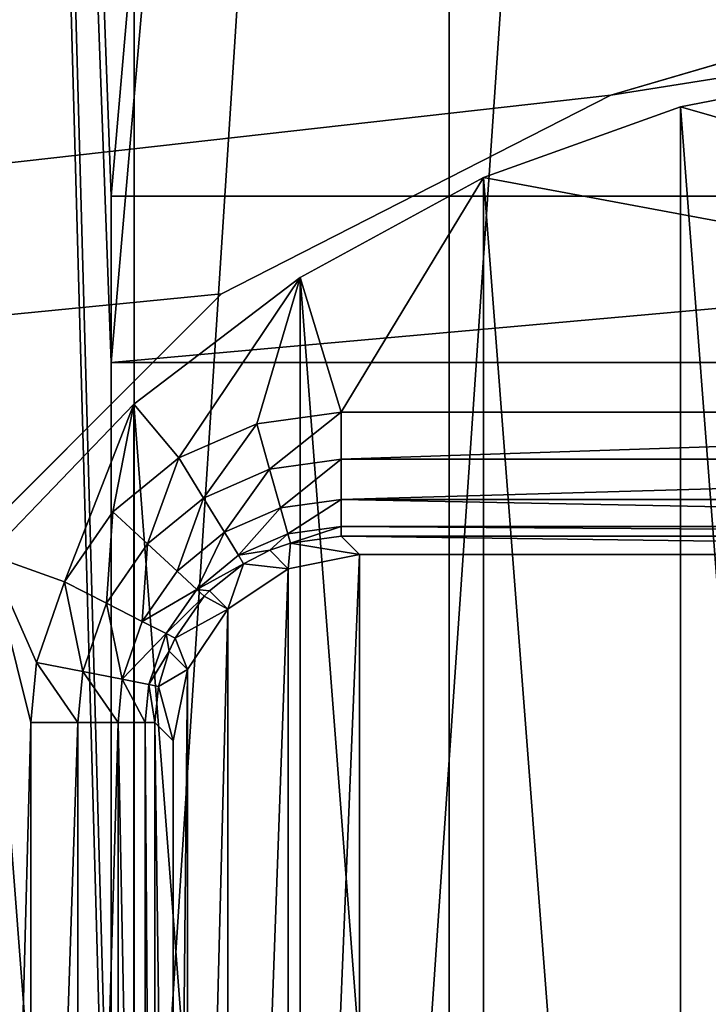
# Model space of a CAD drawing. Header units: millimetres. Extents: x -85 to 85, y -72 to 39.
# Tile 37 of 46: x 46.76 to 52.31, y 3.38 to 11.31. Entities that reach past the tile are written whole.
import ezdxf

# ---------------------------------------------------------------- set-up
doc = ezdxf.new("R2010")
doc.units = ezdxf.units.MM
doc.header["$LTSCALE"] = 25.4
doc.layers.get('0').update_dxf_attribs({"true_color": 0xff5454})

# ---------------------------------------------------------------- blocks, each defined once
blk = doc.blocks.new('MONO-SURFACE-II-7828.STL')
at = {"color": 250, "true_color": 0x262626}
mesh = blk.add_polyface(dxfattribs=at)
corners = [(30.7836, 9.1195, 106.3122), (29.1109, 17.0206, 99.1974), (28.8459, 12.4884, 103.2786), (29.9925, 13.5159, 102.3534), (31.7258, 10.1912, 105.3472), (33.4996, 6.0619, 109.0656), (34.2516, 7.1598, 108.0769), (36.9067, 3.4138, 111.4501), (37.4839, 4.5249, 110.4496), (40.8953, 1.2603, 113.3893), (41.3128, 2.3763, 112.3844), (45.3372, -0.3293, 114.8207), (45.6077, 0.787, 113.8155), (46.5, -0.6317, 115.093), (46.5, 0.544, 114.0343), (64.6628, -0.3293, 114.8207), (63.5, 0.544, 114.0343), (63.5, -0.6317, 115.093), (64.3923, 0.787, 113.8155), (68.6872, 2.3763, 112.3844), (69.1047, 1.2603, 113.3893), (72.5161, 4.5249, 110.4496), (73.0933, 3.4138, 111.4501), (75.7485, 7.1598, 108.0769), (76.5004, 6.0619, 109.0656), (78.2742, 10.1912, 105.3472), (79.2164, 9.1195, 106.3122), (80.0075, 13.5159, 102.3534), (81.1541, 12.4884, 103.2786), (80.8891, 17.0206, 99.1974), (80.8891, 20.5861, 95.9868), (27.7489, 16.0602, 100.0623), (28.1895, 23.3507, 93.4973), (27.5277, 19.7202, 96.7665), (29.1109, 20.5861, 95.9868), (29.713, 26.8351, 90.3597), (29.9925, 24.0908, 92.8309), (32.0492, 30.0613, 87.4546), (31.7258, 27.4155, 89.8371), (34.2516, 30.4469, 87.1074), (35.1231, 32.9257, 84.8752), (37.4839, 33.0818, 84.7347), (38.8359, 35.3362, 82.7047), (41.3128, 35.2304, 82.7999), (43.0682, 37.2153, 81.0126), (45.6077, 36.8197, 81.3688), (47.684, 38.5026, 79.8533), (50.2225, 37.7954, 80.4902), (52.5349, 39.1568, 79.2643), (55, 38.1244, 80.1939), (57.4651, 39.1568, 79.2643), (59.7775, 37.7954, 80.4902), (62.316, 38.5026, 79.8533), (64.3923, 36.8197, 81.3688), (66.9318, 37.2153, 81.0126), (68.6872, 35.2304, 82.7999), (71.1641, 35.3362, 82.7047), (72.5161, 33.0818, 84.7347), (74.8769, 32.9257, 84.8752), (75.7485, 30.4469, 87.1074), (77.9508, 30.0613, 87.4546), (78.2742, 27.4155, 89.8371), (80.287, 26.8351, 90.3597), (80.0075, 24.0908, 92.8309), (81.8105, 23.3507, 93.4973), (82.2511, 16.0602, 100.0623), (82.4723, 19.7202, 96.7665)]
mesh.append_faces([[corners[k] for k in face] for face in [(12, 13, 14), (15, 16, 17), (31, 32, 33), (64, 65, 66)]], dxfattribs={"vtx0": -1, "color": 250})
mesh.append_faces([[corners[k] for k in face] for face in [(0, 1, 2), (1, 0, 3), (3, 0, 4), (4, 5, 6), (6, 7, 8), (8, 9, 10), (10, 11, 12), (16, 15, 18), (18, 15, 19), (19, 20, 21), (21, 22, 23), (23, 24, 25), (25, 26, 27), (27, 28, 29), (29, 28, 30), (32, 34, 35), (34, 2, 1), (35, 36, 37), (37, 39, 40), (40, 41, 42), (42, 43, 44), (44, 45, 46), (46, 47, 48), (48, 49, 50), (50, 51, 52), (52, 53, 54), (54, 55, 56), (56, 57, 58), (58, 59, 60), (60, 61, 62), (62, 30, 64)]], dxfattribs={"vtx0": -1, "vtx1": -1, "color": 250})
mesh.append_faces([[corners[k] for k in face] for face in [(32, 2, 34), (64, 30, 28)]], dxfattribs={"vtx0": -1, "vtx1": -1, "vtx2": -1, "color": 250})
mesh.append_faces([[corners[k] for k in face] for face in [(4, 0, 5), (6, 5, 7), (8, 7, 9), (10, 9, 11), (12, 11, 13), (19, 15, 20), (21, 20, 22), (23, 22, 24), (25, 24, 26), (27, 26, 28), (32, 31, 2), (35, 34, 36), (37, 36, 38), (37, 38, 39), (40, 39, 41), (42, 41, 43), (44, 43, 45), (46, 45, 47), (48, 47, 49), (50, 49, 51), (52, 51, 53), (54, 53, 55), (56, 55, 57), (58, 57, 59), (60, 59, 61), (62, 61, 63), (62, 63, 30), (64, 28, 65)]], dxfattribs={"vtx0": -1, "vtx2": -1, "color": 250})
mesh = blk.add_polyface(dxfattribs=at)
corners = [(47.684, -31.7593, 1.8261), (52.5349, 39.1568, 79.2643), (52.5349, -31.1052, 1.237), (47.684, 38.5026, 79.8533)]
mesh.append_faces([[corners[k] for k in face] for face in [(0, 1, 2), (1, 0, 3)]], dxfattribs={"vtx0": -1, "color": 250})
mesh = blk.add_polyface(dxfattribs=at)
corners = [(43.0682, -33.0467, 2.9853), (47.684, 38.5026, 79.8533), (47.684, -31.7593, 1.8261), (43.0682, 37.2153, 81.0126)]
mesh.append_faces([[corners[k] for k in face] for face in [(0, 1, 2), (1, 0, 3)]], dxfattribs={"vtx0": -1, "color": 250})
mesh = blk.add_polyface(dxfattribs=at)
corners = [(55, 38.1244, 80.1939), (50.2225, -32.4665, 2.4629), (55, -32.1376, 2.1667), (50.2225, 37.7954, 80.4902)]
mesh.append_faces([[corners[k] for k in face] for face in [(0, 1, 2), (1, 0, 3)]], dxfattribs={"vtx0": -1, "color": 250})
mesh = blk.add_polyface(dxfattribs=at)
corners = [(50.2225, 37.7954, 80.4902), (45.6077, -33.4423, 3.3415), (50.2225, -32.4665, 2.4629), (45.6077, 36.8197, 81.3688)]
mesh.append_faces([[corners[k] for k in face] for face in [(0, 1, 2), (1, 0, 3)]], dxfattribs={"vtx0": -1, "color": 250})
at = {"color": 18, "true_color": 0x000000}
mesh = blk.add_polyface(dxfattribs=at)
corners = [(65.7181, 2.0194, 112.7058), (62.5, 9.8859, 105.6221), (62.5, 1.0811, 113.5506), (63.4776, 36.2805, 81.8543), (66.6408, 35.2444, 82.7873), (68.7312, 3.2785, 111.5719), (69.5815, 33.894, 84.0034), (71.4818, 4.8345, 110.1708), (72.2433, 32.255, 85.4792), (73.9172, 6.6576, 108.5292), (74.5755, 30.3588, 87.1867), (75.991, 8.7129, 106.6784), (76.5334, 28.2417, 89.0931), (77.6634, 10.9611, 104.6539), (78.0795, 25.9441, 91.1621), (78.9025, 13.3593, 102.4944), (79.1844, 23.51, 93.3539), (79.6846, 15.8615, 100.2412), (79.8269, 20.9859, 95.6268), (79.9947, 18.42, 97.9373), (30.3154, 15.8615, 100.2412), (30.1731, 20.9859, 95.6268), (30.0053, 18.42, 97.9373), (30.8156, 23.51, 93.3539), (31.0975, 13.3593, 102.4944), (31.9205, 25.9441, 91.1621), (32.3366, 10.9611, 104.6539), (33.4666, 28.2417, 89.0931), (34.009, 8.7129, 106.6784), (35.4245, 30.3588, 87.1867), (36.0828, 6.6576, 108.5292), (37.7567, 32.255, 85.4792), (38.5182, 4.8345, 110.1708), (40.4185, 33.894, 84.0034), (41.2688, 3.2785, 111.5719), (43.3592, 35.2444, 82.7873), (44.2819, 2.0194, 112.7058), (46.5224, 36.2805, 81.8543), (47.5, 1.0811, 113.5506), (47.5, 9.8859, 105.6221), (49.8477, 36.9825, 81.2222), (53.2716, 37.3368, 80.9031), (56.7284, 37.3368, 80.9031), (60.1523, 36.9825, 81.2222)]
mesh.append_faces([[corners[k] for k in face] for face in [(0, 1, 2), (18, 17, 19), (20, 21, 22)]], dxfattribs={"vtx0": -1, "color": 18})
mesh.append_faces([[corners[k] for k in face] for face in [(3, 0, 4), (4, 5, 6), (6, 7, 8), (8, 9, 10), (10, 11, 12), (12, 13, 14), (14, 15, 16), (16, 17, 18), (21, 20, 23), (23, 24, 25), (25, 26, 27), (27, 28, 29), (29, 30, 31), (31, 32, 33), (33, 34, 35), (35, 36, 37), (37, 39, 40), (40, 1, 41), (41, 1, 42), (42, 1, 43), (43, 1, 3)]], dxfattribs={"vtx0": -1, "vtx1": -1, "color": 18})
mesh.append_faces([[corners[k] for k in face] for face in [(1, 0, 3)]], dxfattribs={"vtx0": -1, "vtx1": -1, "vtx2": -1, "color": 18})
mesh.append_faces([[corners[k] for k in face] for face in [(4, 0, 5), (6, 5, 7), (8, 7, 9), (10, 9, 11), (12, 11, 13), (14, 13, 15), (16, 15, 17), (23, 20, 24), (25, 24, 26), (27, 26, 28), (29, 28, 30), (31, 30, 32), (33, 32, 34), (35, 34, 36), (37, 36, 38), (37, 38, 39), (40, 39, 1)]], dxfattribs={"vtx0": -1, "vtx2": -1, "color": 18})
mesh = blk.add_polyface(dxfattribs=at)
corners = [(49.8477, 35.6441, 79.736), (47.5, 8.5476, 104.1358), (46.5224, 34.9422, 80.3681), (62.5, 8.5476, 104.1358), (53.2716, 35.9985, 79.4169), (56.7284, 35.9985, 79.4169), (60.1523, 35.6441, 79.736), (63.4776, 34.9422, 80.3681), (62.5, -0.2572, 112.0644), (65.7181, 0.6811, 111.2195), (66.6408, 33.9061, 81.3011), (68.7312, 1.9402, 110.0857), (69.5815, 32.5556, 82.5171), (71.4818, 3.4962, 108.6846), (72.2433, 30.9166, 83.993), (73.9172, 5.3193, 107.0429), (74.5755, 29.0205, 85.7005), (75.991, 7.3745, 105.1922), (76.5334, 26.9033, 87.6069), (77.6634, 9.6228, 103.1677), (78.0795, 24.6057, 89.6758), (78.9025, 12.0209, 101.0082), (79.1844, 22.1716, 91.8677), (79.6846, 14.5232, 98.755), (79.8269, 19.6475, 94.1406), (79.9947, 17.0817, 96.4511), (30.1731, 19.6475, 94.1406), (30.3154, 14.5232, 98.755), (30.0053, 17.0817, 96.4511), (30.8156, 22.1716, 91.8677), (31.0975, 12.0209, 101.0082), (31.9205, 24.6057, 89.6758), (32.3366, 9.6228, 103.1677), (33.4666, 26.9033, 87.6069), (34.009, 7.3745, 105.1922), (35.4245, 29.0205, 85.7005), (36.0828, 5.3193, 107.0429), (37.7567, 30.9166, 83.993), (38.5182, 3.4962, 108.6846), (40.4185, 32.5556, 82.5171), (41.2688, 1.9402, 110.0857), (43.3592, 33.9061, 81.3011), (44.2819, 0.6811, 111.2195), (47.5, -0.2572, 112.0644)]
mesh.append_faces([[corners[k] for k in face] for face in [(23, 24, 25), (26, 27, 28)]], dxfattribs={"vtx0": -1, "color": 18})
mesh.append_faces([[corners[k] for k in face] for face in [(0, 1, 2), (1, 0, 3), (3, 7, 8), (8, 7, 9), (9, 10, 11), (11, 12, 13), (13, 14, 15), (15, 16, 17), (17, 18, 19), (19, 20, 21), (21, 22, 23), (27, 29, 30), (30, 31, 32), (32, 33, 34), (34, 35, 36), (36, 37, 38), (38, 39, 40), (40, 41, 42), (42, 2, 43), (43, 2, 1)]], dxfattribs={"vtx0": -1, "vtx1": -1, "color": 18})
mesh.append_faces([[corners[k] for k in face] for face in [(3, 0, 4), (3, 4, 5), (3, 5, 6), (3, 6, 7), (9, 7, 10), (11, 10, 12), (13, 12, 14), (15, 14, 16), (17, 16, 18), (19, 18, 20), (21, 20, 22), (23, 22, 24), (27, 26, 29), (30, 29, 31), (32, 31, 33), (34, 33, 35), (36, 35, 37), (38, 37, 39), (40, 39, 41), (42, 41, 2)]], dxfattribs={"vtx0": -1, "vtx2": -1, "color": 18})
at = {"color": 250, "true_color": 0x262626}
mesh = blk.add_polyface(dxfattribs=at)
corners = [(-85, -20.5, 117.9839), (-64.1014, -6.6126, 117.9839), (-85, 20.5, 117.9839), (-61.6126, -9.1014, 117.9839), (-58.4764, -10.6994, 117.9839), (-55, -11.25, 117.9839), (85, -20.5, 117.9839), (-65.6994, -3.4764, 117.9839), (-66.25, 0, 117.9839), (-51.5236, -10.6994, 117.9839), (-48.3874, -9.1014, 117.9839), (-45.8986, -6.6126, 117.9839), (-44.3006, -3.4764, 117.9839), (-43.75, 0, 117.9839), (51.5236, -10.6994, 117.9839), (48.3874, -9.1014, 117.9839), (45.8986, -6.6126, 117.9839), (44.3006, -3.4764, 117.9839), (43.75, 0, 117.9839), (55, -11.25, 117.9839), (58.4764, -10.6994, 117.9839), (61.6126, -9.1014, 117.9839), (64.1014, -6.6126, 117.9839), (65.6994, -3.4764, 117.9839), (66.25, 0, 117.9839), (-55, 11.25, 117.9839), (85, 20.5, 117.9839), (-58.4764, 10.6994, 117.9839), (-61.6126, 9.1014, 117.9839), (-64.1014, 6.6126, 117.9839), (-65.6994, 3.4764, 117.9839), (-51.5236, 10.6994, 117.9839), (-48.3874, 9.1014, 117.9839), (-45.8986, 6.6126, 117.9839), (-44.3006, 3.4764, 117.9839), (51.5236, 10.6994, 117.9839), (48.3874, 9.1014, 117.9839), (45.8986, 6.6126, 117.9839), (44.3006, 3.4764, 117.9839), (55, 11.25, 117.9839), (58.4764, 10.6994, 117.9839), (61.6126, 9.1014, 117.9839), (64.1014, 6.6126, 117.9839), (65.6994, 3.4764, 117.9839)]
mesh.append_faces([[corners[k] for k in face] for face in [(0, 1, 2), (1, 0, 3), (3, 0, 4), (4, 0, 5), (5, 6, 9), (9, 6, 10), (10, 6, 11), (11, 6, 12), (12, 6, 13), (14, 6, 19), (19, 6, 20), (20, 6, 21), (21, 6, 22), (22, 6, 23), (23, 6, 24), (2, 25, 26), (25, 2, 27), (27, 2, 28), (28, 2, 29), (29, 2, 30), (30, 2, 8), (35, 13, 36), (36, 13, 37), (37, 13, 38), (38, 13, 18), (26, 24, 6)]], dxfattribs={"vtx0": -1, "vtx1": -1, "color": 250})
mesh.append_faces([[corners[k] for k in face] for face in [(13, 6, 14), (26, 13, 35)]], dxfattribs={"vtx0": -1, "vtx1": -1, "vtx2": -1, "color": 250})
mesh.append_faces([[corners[k] for k in face] for face in [(5, 0, 6), (2, 1, 7), (2, 7, 8), (13, 14, 15), (13, 15, 16), (13, 16, 17), (13, 17, 18), (26, 25, 31), (26, 31, 32), (26, 32, 33), (26, 33, 34), (26, 34, 13), (26, 35, 39), (26, 39, 40), (26, 40, 41), (26, 41, 42), (26, 42, 43), (26, 43, 24)]], dxfattribs={"vtx0": -1, "vtx2": -1, "color": 250})
mesh = blk.add_polyface(dxfattribs=at)
corners = [(-85, 20.5, 116.4839), (-64.1014, 6.6126, 116.4839), (-85, -20.5, 116.4839), (-61.6126, 9.1014, 116.4839), (-58.4764, 10.6994, 116.4839), (-55, 11.25, 116.4839), (85, 20.5, 116.4839), (-65.6994, 3.4764, 116.4839), (-66.25, 0, 116.4839), (-51.5236, 10.6994, 116.4839), (-48.3874, 9.1014, 116.4839), (-45.8986, 6.6126, 116.4839), (-44.3006, 3.4764, 116.4839), (-43.75, 0, 116.4839), (51.5236, 10.6994, 116.4839), (48.3874, 9.1014, 116.4839), (45.8986, 6.6126, 116.4839), (44.3006, 3.4764, 116.4839), (43.75, 0, 116.4839), (55, 11.25, 116.4839), (58.4764, 10.6994, 116.4839), (61.6126, 9.1014, 116.4839), (64.1014, 6.6126, 116.4839), (65.6994, 3.4764, 116.4839), (66.25, 0, 116.4839), (-55, -11.25, 116.4839), (85, -20.5, 116.4839), (-58.4764, -10.6994, 116.4839), (-61.6126, -9.1014, 116.4839), (-64.1014, -6.6126, 116.4839), (-65.6994, -3.4764, 116.4839), (-51.5236, -10.6994, 116.4839), (-48.3874, -9.1014, 116.4839), (-45.8986, -6.6126, 116.4839), (-44.3006, -3.4764, 116.4839), (51.5236, -10.6994, 116.4839), (48.3874, -9.1014, 116.4839), (45.8986, -6.6126, 116.4839), (44.3006, -3.4764, 116.4839), (55, -11.25, 116.4839), (58.4764, -10.6994, 116.4839), (61.6126, -9.1014, 116.4839), (64.1014, -6.6126, 116.4839), (65.6994, -3.4764, 116.4839)]
mesh.append_faces([[corners[k] for k in face] for face in [(0, 1, 2), (1, 0, 3), (3, 0, 4), (4, 0, 5), (5, 6, 9), (9, 6, 10), (10, 6, 11), (11, 6, 12), (12, 6, 13), (14, 6, 19), (19, 6, 20), (20, 6, 21), (21, 6, 22), (22, 6, 23), (23, 6, 24), (2, 25, 26), (25, 2, 27), (27, 2, 28), (28, 2, 29), (29, 2, 30), (30, 2, 8), (35, 13, 36), (36, 13, 37), (37, 13, 38), (38, 13, 18), (26, 24, 6)]], dxfattribs={"vtx0": -1, "vtx1": -1, "color": 250})
mesh.append_faces([[corners[k] for k in face] for face in [(13, 6, 14), (26, 13, 35)]], dxfattribs={"vtx0": -1, "vtx1": -1, "vtx2": -1, "color": 250})
mesh.append_faces([[corners[k] for k in face] for face in [(5, 0, 6), (2, 1, 7), (2, 7, 8), (13, 14, 15), (13, 15, 16), (13, 16, 17), (13, 17, 18), (26, 25, 31), (26, 31, 32), (26, 32, 33), (26, 33, 34), (26, 34, 13), (26, 35, 39), (26, 39, 40), (26, 40, 41), (26, 41, 42), (26, 42, 43), (26, 43, 24)]], dxfattribs={"vtx0": -1, "vtx2": -1, "color": 250})
mesh = blk.add_polyface(dxfattribs=at)
corners = [(55, 11.25, 117.9839), (51.5236, 10.6994, 116.4839), (55, 11.25, 116.4839), (51.5236, 10.6994, 117.9839)]
mesh.append_faces([[corners[k] for k in face] for face in [(0, 1, 2), (1, 0, 3)]], dxfattribs={"vtx0": -1, "color": 250})
at = {"color": 18, "true_color": 0x000000}
mesh = blk.add_polyface(dxfattribs=at)
corners = [(44.0323, -0.842, 121.1044), (44.0323, 0.842, 121.1044), (44, 0, 121.1044), (44.2893, -2.5064, 121.1044), (44.2893, 2.5064, 121.1044), (44.7975, -4.112, 121.1044), (44.7975, 4.112, 121.1044), (45.5447, -5.6212, 121.1044), (45.5447, 5.6212, 121.1044), (46.5136, -6.9987, 121.1044), (46.5136, 6.9987, 121.1044), (47.6814, -8.2121, 121.1044), (47.6814, 8.2121, 121.1044), (49.0208, -9.233, 121.1044), (49.0208, 9.233, 121.1044), (50.5002, -10.0375, 121.1044), (50.5002, 10.0375, 121.1044), (52.0852, -10.6068, 121.1044), (52.0852, 10.6068, 121.1044), (53.7385, -10.9274, 121.1044), (53.7385, 10.9274, 121.1044), (55.4213, -10.9919, 121.1044), (55.4213, 10.9919, 121.1044), (57.0943, -10.7988, 121.1044), (57.0943, 10.7988, 121.1044), (58.7182, -10.3525, 121.1044), (58.7182, 10.3525, 121.1044), (60.2549, -9.6636, 121.1044), (60.2549, 9.6636, 121.1044), (61.6685, -8.7482, 121.1044), (61.6685, 8.7482, 121.1044), (62.9257, -7.6278, 121.1044), (62.9257, 7.6278, 121.1044), (63.9972, -6.3285, 121.1044), (63.9972, 6.3285, 121.1044), (64.8578, -4.8809, 121.1044), (64.8578, 4.8809, 121.1044), (65.4874, -3.3189, 121.1044), (65.4874, 3.3189, 121.1044), (65.8711, -1.6791, 121.1044), (65.8711, 1.6791, 121.1044), (66, 0, 121.1044)]
mesh.append_faces([[corners[k] for k in face] for face in [(0, 1, 2), (40, 39, 41)]], dxfattribs={"vtx0": -1, "color": 18})
mesh.append_faces([[corners[k] for k in face] for face in [(1, 3, 4), (4, 5, 6), (6, 7, 8), (8, 9, 10), (10, 11, 12), (12, 13, 14), (14, 15, 16), (16, 17, 18), (18, 19, 20), (20, 21, 22), (22, 23, 24), (24, 25, 26), (26, 27, 28), (28, 29, 30), (30, 31, 32), (32, 33, 34), (34, 35, 36), (36, 37, 38), (38, 39, 40)]], dxfattribs={"vtx0": -1, "vtx1": -1, "color": 18})
mesh.append_faces([[corners[k] for k in face] for face in [(1, 0, 3), (4, 3, 5), (6, 5, 7), (8, 7, 9), (10, 9, 11), (12, 11, 13), (14, 13, 15), (16, 15, 17), (18, 17, 19), (20, 19, 21), (22, 21, 23), (24, 23, 25), (26, 25, 27), (28, 27, 29), (30, 29, 31), (32, 31, 33), (34, 33, 35), (36, 35, 37), (38, 37, 39)]], dxfattribs={"vtx0": -1, "vtx2": -1, "color": 18})
mesh = blk.add_polyface(dxfattribs=at)
corners = [(44.2893, 2.5064, 116.6044), (44.0323, -0.842, 116.6044), (44.0323, 0.842, 116.6044), (44.2893, -2.5064, 116.6044), (44.7975, 4.112, 116.6044), (44.7975, -4.112, 116.6044), (45.5447, 5.6212, 116.6044), (45.5447, -5.6212, 116.6044), (46.5136, 6.9987, 116.6044), (46.5136, -6.9987, 116.6044), (46.8516, 5.6485, 116.6044), (46.8987, 6.1315, 116.6044), (47.1223, 6.78, 116.6044), (47.6814, 8.2121, 116.6044), (47.5138, 7.3433, 116.6044), (48.0436, 7.779, 116.6044), (49.0208, 9.233, 116.6044), (48.672, 8.0543, 116.6044), (49.3515, 8.1484, 116.6044), (50.5002, 10.0375, 116.6044), (60.6485, 8.1484, 116.6044), (52.0852, 10.6068, 116.6044), (53.7385, 10.9274, 116.6044), (55.4213, 10.9919, 116.6044), (57.0943, 10.7988, 116.6044), (58.7182, 10.3525, 116.6044), (60.2549, 9.6636, 116.6044), (61.6685, 8.7482, 116.6044), (61.1315, 8.1013, 116.6044), (61.78, 7.8777, 116.6044), (62.9257, 7.6278, 116.6044), (62.3433, 7.4862, 116.6044), (62.779, 6.9564, 116.6044), (63.0543, 6.328, 116.6044), (63.9972, 6.3285, 116.6044), (63.1484, 5.6485, 116.6044), (63.1484, -5.6485, 116.6044), (46.9457, -6.328, 116.6044), (47.6814, -8.2121, 116.6044), (46.8516, -5.6485, 116.6044), (47.221, -6.9564, 116.6044), (47.6567, -7.4862, 116.6044), (48.22, -7.8777, 116.6044), (49.0208, -9.233, 116.6044), (48.8685, -8.1013, 116.6044), (49.3515, -8.1484, 116.6044), (50.5002, -10.0375, 116.6044), (60.6485, -8.1484, 116.6044), (52.0852, -10.6068, 116.6044), (53.7385, -10.9274, 116.6044), (55.4213, -10.9919, 116.6044), (57.0943, -10.7988, 116.6044), (58.7182, -10.3525, 116.6044), (60.2549, -9.6636, 116.6044), (61.6685, -8.7482, 116.6044), (61.328, -8.0543, 116.6044), (61.9564, -7.779, 116.6044), (62.9257, -7.6278, 116.6044), (62.4862, -7.3433, 116.6044), (62.8777, -6.78, 116.6044), (63.1013, -6.1315, 116.6044), (63.9972, -6.3285, 116.6044), (64.8578, 4.8809, 116.6044), (64.8578, -4.8809, 116.6044), (65.4874, 3.3189, 116.6044), (65.4874, -3.3189, 116.6044), (65.8711, 1.6791, 116.6044), (65.8711, -1.6791, 116.6044), (66, 0, 116.6044)]
mesh.append_faces([[corners[k] for k in face] for face in [(0, 1, 2), (67, 66, 68)]], dxfattribs={"vtx0": -1, "color": 18})
mesh.append_faces([[corners[k] for k in face] for face in [(1, 0, 3), (3, 4, 5), (5, 6, 7), (7, 8, 9), (10, 8, 11), (11, 8, 12), (12, 13, 14), (14, 13, 15), (15, 16, 17), (17, 16, 18), (18, 19, 20), (20, 27, 28), (28, 27, 29), (29, 30, 31), (31, 30, 32), (32, 30, 33), (33, 34, 35), (35, 34, 36), (9, 37, 38), (37, 9, 39), (39, 9, 10), (38, 42, 43), (43, 45, 46), (46, 47, 48), (48, 47, 49), (49, 47, 50), (50, 47, 51), (51, 47, 52), (52, 47, 53), (53, 47, 54), (54, 56, 57), (57, 60, 61), (61, 62, 63), (63, 64, 65), (65, 66, 67)]], dxfattribs={"vtx0": -1, "vtx1": -1, "color": 18})
mesh.append_faces([[corners[k] for k in face] for face in [(9, 8, 10), (61, 36, 34)]], dxfattribs={"vtx0": -1, "vtx1": -1, "vtx2": -1, "color": 18})
mesh.append_faces([[corners[k] for k in face] for face in [(3, 0, 4), (5, 4, 6), (7, 6, 8), (12, 8, 13), (15, 13, 16), (18, 16, 19), (20, 19, 21), (20, 21, 22), (20, 22, 23), (20, 23, 24), (20, 24, 25), (20, 25, 26), (20, 26, 27), (29, 27, 30), (33, 30, 34), (38, 37, 40), (38, 40, 41), (38, 41, 42), (43, 42, 44), (43, 44, 45), (46, 45, 47), (54, 47, 55), (54, 55, 56), (57, 56, 58), (57, 58, 59), (57, 59, 60), (61, 60, 36), (61, 34, 62), (63, 62, 64), (65, 64, 66)]], dxfattribs={"vtx0": -1, "vtx2": -1, "color": 18})
mesh = blk.add_polyface(dxfattribs=at)
corners = [(52.0852, 10.6068, 121.1044), (53.7385, 10.9274, 116.6044), (52.0852, 10.6068, 116.6044), (53.7385, 10.9274, 121.1044)]
mesh.append_faces([[corners[k] for k in face] for face in [(0, 1, 2), (1, 0, 3)]], dxfattribs={"vtx0": -1, "color": 18})
at = {"color": 250, "true_color": 0x262626}
mesh = blk.add_polyface(dxfattribs=at)
corners = [(51.5236, 10.6994, 117.9839), (48.3874, 9.1014, 116.4839), (51.5236, 10.6994, 116.4839), (48.3874, 9.1014, 117.9839)]
mesh.append_faces([[corners[k] for k in face] for face in [(0, 1, 2), (1, 0, 3)]], dxfattribs={"vtx0": -1, "color": 250})
at = {"color": 18, "true_color": 0x000000}
mesh = blk.add_polyface(dxfattribs=at)
corners = [(50.5002, 10.0375, 121.1044), (52.0852, 10.6068, 116.6044), (50.5002, 10.0375, 116.6044), (52.0852, 10.6068, 121.1044)]
mesh.append_faces([[corners[k] for k in face] for face in [(0, 1, 2), (1, 0, 3)]], dxfattribs={"vtx0": -1, "color": 18})
mesh = blk.add_polyface(dxfattribs=at)
corners = [(49.0208, 9.233, 121.1044), (50.5002, 10.0375, 116.6044), (49.0208, 9.233, 116.6044), (50.5002, 10.0375, 121.1044)]
mesh.append_faces([[corners[k] for k in face] for face in [(0, 1, 2), (1, 0, 3)]], dxfattribs={"vtx0": -1, "color": 18})
mesh = blk.add_polyface(dxfattribs=at)
corners = [(47.5, 8.5476, 104.1358), (47.5, 1.0811, 113.5506), (47.5, -0.2572, 112.0644), (47.5, 9.8859, 105.6221)]
mesh.append_faces([[corners[k] for k in face] for face in [(0, 1, 2), (1, 0, 3)]], dxfattribs={"vtx0": -1, "color": 18})
mesh = blk.add_polyface(dxfattribs=at)
corners = [(62.5, 9.8859, 105.6221), (47.5, 8.5476, 104.1358), (62.5, 8.5476, 104.1358), (47.5, 9.8859, 105.6221)]
mesh.append_faces([[corners[k] for k in face] for face in [(0, 1, 2), (1, 0, 3)]], dxfattribs={"vtx0": -1, "color": 18})
mesh = blk.add_polyface(dxfattribs=at)
corners = [(47.6814, 8.2121, 121.1044), (49.0208, 9.233, 116.6044), (47.6814, 8.2121, 116.6044), (49.0208, 9.233, 121.1044)]
mesh.append_faces([[corners[k] for k in face] for face in [(0, 1, 2), (1, 0, 3)]], dxfattribs={"vtx0": -1, "color": 18})
at = {"color": 250, "true_color": 0x262626}
mesh = blk.add_polyface(dxfattribs=at)
corners = [(48.3874, 9.1014, 116.4839), (45.8986, 6.6126, 117.9839), (45.8986, 6.6126, 116.4839), (48.3874, 9.1014, 117.9839)]
mesh.append_faces([[corners[k] for k in face] for face in [(0, 1, 2), (1, 0, 3)]], dxfattribs={"vtx0": -1, "color": 250})
at = {"color": 18, "true_color": 0x000000}
mesh = blk.add_polyface(dxfattribs=at)
corners = [(47.6814, 8.2121, 121.1044), (46.5136, 6.9987, 116.6044), (46.5136, 6.9987, 121.1044), (47.6814, 8.2121, 116.6044)]
mesh.append_faces([[corners[k] for k in face] for face in [(0, 1, 2), (1, 0, 3)]], dxfattribs={"vtx0": -1, "color": 18})
mesh = blk.add_polyface(dxfattribs=at)
corners = [(49.3515, 8.1484, 116.6044), (48.7753, 7.6884, 116.5293), (48.672, 8.0543, 116.6044), (49.3515, 7.7677, 116.5291)]
mesh.append_faces([[corners[k] for k in face] for face in [(0, 1, 2), (1, 0, 3)]], dxfattribs={"vtx0": -1, "color": 18})
mesh = blk.add_polyface(dxfattribs=at)
corners = [(60.6485, 8.1484, 116.6044), (49.3515, 7.7677, 116.5291), (49.3515, 8.1484, 116.6044), (60.6485, 7.7677, 116.5291)]
mesh.append_faces([[corners[k] for k in face] for face in [(0, 1, 2), (1, 0, 3)]], dxfattribs={"vtx0": -1, "color": 18})
mesh = blk.add_polyface(dxfattribs=at)
corners = [(48.672, 8.0543, 116.6044), (48.2424, 7.4552, 116.5294), (48.0436, 7.779, 116.6044), (48.7753, 7.6884, 116.5293)]
mesh.append_faces([[corners[k] for k in face] for face in [(0, 1, 2), (1, 0, 3)]], dxfattribs={"vtx0": -1, "color": 18})
mesh = blk.add_polyface(dxfattribs=at)
corners = [(48.0436, 7.779, 116.6044), (47.793, 7.0858, 116.5294), (47.5138, 7.3433, 116.6044), (48.2424, 7.4552, 116.5294)]
mesh.append_faces([[corners[k] for k in face] for face in [(0, 1, 2), (1, 0, 3)]], dxfattribs={"vtx0": -1, "color": 18})
mesh = blk.add_polyface(dxfattribs=at)
corners = [(49.3515, 7.7677, 116.5291), (48.8631, 7.3775, 116.3153), (48.7753, 7.6884, 116.5293), (49.3515, 7.4444, 116.3146)]
mesh.append_faces([[corners[k] for k in face] for face in [(0, 1, 2), (1, 0, 3)]], dxfattribs={"vtx0": -1, "color": 18})
mesh = blk.add_polyface(dxfattribs=at)
corners = [(60.6485, 7.7677, 116.5291), (49.3515, 7.4444, 116.3146), (49.3515, 7.7677, 116.5291), (60.6485, 7.4444, 116.3146)]
mesh.append_faces([[corners[k] for k in face] for face in [(0, 1, 2), (1, 0, 3)]], dxfattribs={"vtx0": -1, "color": 18})
mesh = blk.add_polyface(dxfattribs=at)
corners = [(48.7753, 7.6884, 116.5293), (48.4113, 7.18, 116.3157), (48.2424, 7.4552, 116.5294), (48.8631, 7.3775, 116.3153)]
mesh.append_faces([[corners[k] for k in face] for face in [(0, 1, 2), (1, 0, 3)]], dxfattribs={"vtx0": -1, "color": 18})
mesh = blk.add_polyface(dxfattribs=at)
corners = [(48.2424, 7.4552, 116.5294), (48.0304, 6.8669, 116.3158), (47.793, 7.0858, 116.5294), (48.4113, 7.18, 116.3157)]
mesh.append_faces([[corners[k] for k in face] for face in [(0, 1, 2), (1, 0, 3)]], dxfattribs={"vtx0": -1, "color": 18})
mesh = blk.add_polyface(dxfattribs=at)
corners = [(48.5252, 6.9946, 115.9954), (48.8631, 7.3775, 116.3153), (48.9223, 7.1682, 115.9945), (48.4113, 7.18, 116.3157)]
mesh.append_faces([[corners[k] for k in face] for face in [(0, 1, 2), (1, 0, 3)]], dxfattribs={"vtx0": -1, "color": 18})
mesh = blk.add_polyface(dxfattribs=at)
corners = [(48.8631, 7.3775, 116.3153), (49.3515, 7.4444, 116.3146), (48.9223, 7.1682, 115.9945)]
mesh.append_faces([[corners[k] for k in face] for face in [(0, 1, 2)]], dxfattribs={"color": 18})
mesh = blk.add_polyface(dxfattribs=at)
corners = [(49.3515, 7.4444, 116.3146), (49.3515, 7.227, 115.9931), (48.9223, 7.1682, 115.9945)]
mesh.append_faces([[corners[k] for k in face] for face in [(0, 1, 2)]], dxfattribs={"color": 18})
mesh = blk.add_polyface(dxfattribs=at)
corners = [(49.3515, 7.4444, 116.3146), (60.6485, 7.227, 115.9931), (49.3515, 7.227, 115.9931), (60.6485, 7.4444, 116.3146)]
mesh.append_faces([[corners[k] for k in face] for face in [(0, 1, 2), (1, 0, 3)]], dxfattribs={"vtx0": -1, "color": 18})
mesh = blk.add_polyface(dxfattribs=at)
corners = [(47.5138, 7.3433, 116.6044), (47.4611, 6.608, 116.5294), (47.1223, 6.78, 116.6044), (47.793, 7.0858, 116.5294)]
mesh.append_faces([[corners[k] for k in face] for face in [(0, 1, 2), (1, 0, 3)]], dxfattribs={"vtx0": -1, "color": 18})
mesh = blk.add_polyface(dxfattribs=at)
corners = [(48.9223, 7.1682, 115.9945), (49.3515, 7.227, 115.9931), (48.9438, 7.092, 115.6152)]
mesh.append_faces([[corners[k] for k in face] for face in [(0, 1, 2)]], dxfattribs={"color": 18})
mesh = blk.add_polyface(dxfattribs=at)
corners = [(49.3515, 7.227, 115.9931), (49.3515, 7.1484, 115.6131), (48.9438, 7.092, 115.6152)]
mesh.append_faces([[corners[k] for k in face] for face in [(0, 1, 2)]], dxfattribs={"color": 18})
mesh = blk.add_polyface(dxfattribs=at)
corners = [(49.3515, 7.227, 115.9931), (60.6485, 7.1484, 115.6131), (49.3515, 7.1484, 115.6131), (60.6485, 7.227, 115.9931)]
mesh.append_faces([[corners[k] for k in face] for face in [(0, 1, 2), (1, 0, 3)]], dxfattribs={"vtx0": -1, "color": 18})
mesh = blk.add_polyface(dxfattribs=at)
corners = [(48.1903, 6.7194, 115.9956), (48.4113, 7.18, 116.3157), (48.5252, 6.9946, 115.9954), (48.0304, 6.8669, 116.3158)]
mesh.append_faces([[corners[k] for k in face] for face in [(0, 1, 2), (1, 0, 3)]], dxfattribs={"vtx0": -1, "color": 18})
mesh = blk.add_polyface(dxfattribs=at)
corners = [(48.5252, 6.9946, 115.9954), (48.9223, 7.1682, 115.9945), (48.7775, 7.0343, 115.6158)]
mesh.append_faces([[corners[k] for k in face] for face in [(0, 1, 2)]], dxfattribs={"color": 18})
mesh = blk.add_polyface(dxfattribs=at)
corners = [(48.9223, 7.1682, 115.9945), (48.9438, 7.092, 115.6152), (48.7775, 7.0343, 115.6158)]
mesh.append_faces([[corners[k] for k in face] for face in [(0, 1, 2)]], dxfattribs={"color": 18})
mesh = blk.add_polyface(dxfattribs=at)
corners = [(48.9438, 7.092, 115.6152), (49.3515, 7.1484, 115.6131), (49.4999, 7, 98.6044)]
mesh.append_faces([[corners[k] for k in face] for face in [(0, 1, 2)]], dxfattribs={"color": 18})
mesh = blk.add_polyface(dxfattribs=at)
corners = [(49.3515, 7.1484, 115.6131), (60.5001, 7, 98.6044), (49.4999, 7, 98.6044), (60.6485, 7.1484, 115.6131)]
mesh.append_faces([[corners[k] for k in face] for face in [(0, 1, 2), (1, 0, 3)]], dxfattribs={"vtx0": -1, "color": 18})
mesh = blk.add_polyface(dxfattribs=at)
corners = [(47.793, 7.0858, 116.5294), (47.7491, 6.4618, 116.3156), (47.4611, 6.608, 116.5294), (48.0304, 6.8669, 116.3158)]
mesh.append_faces([[corners[k] for k in face] for face in [(0, 1, 2), (1, 0, 3)]], dxfattribs={"vtx0": -1, "color": 18})
mesh = blk.add_polyface(dxfattribs=at)
corners = [(48.7775, 7.0343, 115.6158), (48.9438, 7.092, 115.6152), (48.9259, 6.8858, 98.6044)]
mesh.append_faces([[corners[k] for k in face] for face in [(0, 1, 2)]], dxfattribs={"color": 18})
mesh = blk.add_polyface(dxfattribs=at)
corners = [(48.9438, 7.092, 115.6152), (49.4999, 7, 98.6044), (48.9259, 6.8858, 98.6044)]
mesh.append_faces([[corners[k] for k in face] for face in [(0, 1, 2)]], dxfattribs={"color": 18})
mesh = blk.add_polyface(dxfattribs=at)
corners = [(48.1142, 6.0741, 98.6044), (48, -5.5001, 98.6044), (48, 5.5001, 98.6044), (48.1142, -6.0741, 98.6044), (48.4393, 6.5607, 98.6044), (48.4393, -6.5607, 98.6044), (48.9259, 6.8858, 98.6044), (48.9259, -6.8858, 98.6044), (49.4999, 7, 98.6044), (49.4999, -7, 98.6044), (60.5001, 7, 98.6044), (60.5001, -7, 98.6044), (61.0741, 6.8858, 98.6044), (61.0741, -6.8858, 98.6044), (61.5607, 6.5607, 98.6044), (61.5607, -6.5607, 98.6044), (61.8858, 6.0741, 98.6044), (61.8858, -6.0741, 98.6044), (62, 5.5001, 98.6044), (62, -5.5001, 98.6044)]
mesh.append_faces([[corners[k] for k in face] for face in [(0, 1, 2), (17, 18, 19)]], dxfattribs={"vtx0": -1, "color": 18})
mesh.append_faces([[corners[k] for k in face] for face in [(1, 0, 3), (3, 4, 5), (5, 6, 7), (7, 8, 9), (9, 10, 11), (11, 12, 13), (13, 14, 15), (15, 16, 17)]], dxfattribs={"vtx0": -1, "vtx1": -1, "color": 18})
mesh.append_faces([[corners[k] for k in face] for face in [(3, 0, 4), (5, 4, 6), (7, 6, 8), (9, 8, 10), (11, 10, 12), (13, 12, 14), (15, 14, 16), (17, 16, 18)]], dxfattribs={"vtx0": -1, "vtx2": -1, "color": 18})
mesh = blk.add_polyface(dxfattribs=at)
corners = [(48.1903, 6.7194, 115.9956), (48.5252, 6.9946, 115.9954), (48.5668, 6.9268, 115.6164)]
mesh.append_faces([[corners[k] for k in face] for face in [(0, 1, 2)]], dxfattribs={"color": 18})
mesh = blk.add_polyface(dxfattribs=at)
corners = [(48.5252, 6.9946, 115.9954), (48.7775, 7.0343, 115.6158), (48.5668, 6.9268, 115.6164)]
mesh.append_faces([[corners[k] for k in face] for face in [(0, 1, 2)]], dxfattribs={"color": 18})
mesh = blk.add_polyface(dxfattribs=at)
corners = [(48.5668, 6.9268, 115.6164), (48.7775, 7.0343, 115.6158), (48.9259, 6.8858, 98.6044)]
mesh.append_faces([[corners[k] for k in face] for face in [(0, 1, 2)]], dxfattribs={"color": 18})
mesh = blk.add_polyface(dxfattribs=at)
corners = [(48.1903, 6.7194, 115.9956), (48.5668, 6.9268, 115.6164), (48.2909, 6.7091, 115.6167)]
mesh.append_faces([[corners[k] for k in face] for face in [(0, 1, 2)]], dxfattribs={"color": 18})
mesh = blk.add_polyface(dxfattribs=at)
corners = [(48.2909, 6.7091, 115.6167), (48.5668, 6.9268, 115.6164), (48.4393, 6.5607, 98.6044)]
mesh.append_faces([[corners[k] for k in face] for face in [(0, 1, 2)]], dxfattribs={"color": 18})
mesh = blk.add_polyface(dxfattribs=at)
corners = [(48.5668, 6.9268, 115.6164), (48.9259, 6.8858, 98.6044), (48.4393, 6.5607, 98.6044)]
mesh.append_faces([[corners[k] for k in face] for face in [(0, 1, 2)]], dxfattribs={"color": 18})
mesh = blk.add_polyface(dxfattribs=at)
corners = [(47.7491, 6.4618, 116.3156), (48.1903, 6.7194, 115.9956), (47.9431, 6.3634, 115.9952), (48.0304, 6.8669, 116.3158)]
mesh.append_faces([[corners[k] for k in face] for face in [(0, 1, 2), (1, 0, 3)]], dxfattribs={"vtx0": -1, "color": 18})
mesh = blk.add_polyface(dxfattribs=at)
corners = [(47.1223, 6.78, 116.6044), (47.2719, 6.058, 116.5293), (46.8987, 6.1315, 116.6044), (47.4611, 6.608, 116.5294)]
mesh.append_faces([[corners[k] for k in face] for face in [(0, 1, 2), (1, 0, 3)]], dxfattribs={"vtx0": -1, "color": 18})
mesh = blk.add_polyface(dxfattribs=at)
corners = [(47.9431, 6.3634, 115.9952), (48.2488, 6.6654, 115.6167), (48.014, 6.3274, 115.6161), (48.1903, 6.7194, 115.9956)]
mesh.append_faces([[corners[k] for k in face] for face in [(0, 1, 2), (1, 0, 3)]], dxfattribs={"vtx0": -1, "color": 18})
mesh = blk.add_polyface(dxfattribs=at)
corners = [(48.2488, 6.6654, 115.6167), (48.4393, 6.5607, 98.6044), (48.014, 6.3274, 115.6161)]
mesh.append_faces([[corners[k] for k in face] for face in [(0, 1, 2)]], dxfattribs={"color": 18})
mesh = blk.add_polyface(dxfattribs=at)
corners = [(48.1903, 6.7194, 115.9956), (48.2909, 6.7091, 115.6167), (48.2488, 6.6654, 115.6167)]
mesh.append_faces([[corners[k] for k in face] for face in [(0, 1, 2)]], dxfattribs={"color": 18})
mesh = blk.add_polyface(dxfattribs=at)
corners = [(48.2909, 6.7091, 115.6167), (48.4393, 6.5607, 98.6044), (48.2488, 6.6654, 115.6167)]
mesh.append_faces([[corners[k] for k in face] for face in [(0, 1, 2)]], dxfattribs={"color": 18})
mesh = blk.add_polyface(dxfattribs=at)
corners = [(47.4611, 6.608, 116.5294), (47.5889, 5.9956, 116.3151), (47.2719, 6.058, 116.5293), (47.7491, 6.4618, 116.3156)]
mesh.append_faces([[corners[k] for k in face] for face in [(0, 1, 2), (1, 0, 3)]], dxfattribs={"vtx0": -1, "color": 18})
mesh = blk.add_polyface(dxfattribs=at)
corners = [(48.4393, 6.5607, 98.6044), (48.1142, 6.0741, 98.6044), (48.014, 6.3274, 115.6161)]
mesh.append_faces([[corners[k] for k in face] for face in [(0, 1, 2)]], dxfattribs={"color": 18})
mesh = blk.add_polyface(dxfattribs=at)
corners = [(47.5889, 5.9956, 116.3151), (47.9431, 6.3634, 115.9952), (47.8023, 5.9535, 115.9942), (47.7491, 6.4618, 116.3156)]
mesh.append_faces([[corners[k] for k in face] for face in [(0, 1, 2), (1, 0, 3)]], dxfattribs={"vtx0": -1, "color": 18})
mesh = blk.add_polyface(dxfattribs=at)
corners = [(47.9431, 6.3634, 115.9952), (47.9657, 6.2225, 115.6158), (47.8023, 5.9535, 115.9942)]
mesh.append_faces([[corners[k] for k in face] for face in [(0, 1, 2)]], dxfattribs={"color": 18})
mesh = blk.add_polyface(dxfattribs=at)
corners = [(47.9431, 6.3634, 115.9952), (48.014, 6.3274, 115.6161), (47.9657, 6.2225, 115.6158)]
mesh.append_faces([[corners[k] for k in face] for face in [(0, 1, 2)]], dxfattribs={"color": 18})
mesh = blk.add_polyface(dxfattribs=at)
corners = [(48.014, 6.3274, 115.6161), (48.1142, 6.0741, 98.6044), (47.9657, 6.2225, 115.6158)]
mesh.append_faces([[corners[k] for k in face] for face in [(0, 1, 2)]], dxfattribs={"color": 18})
mesh = blk.add_polyface(dxfattribs=at)
corners = [(47.9657, 6.2225, 115.6158), (47.8798, 5.9383, 115.6146), (47.8023, 5.9535, 115.9942)]
mesh.append_faces([[corners[k] for k in face] for face in [(0, 1, 2)]], dxfattribs={"color": 18})
mesh = blk.add_polyface(dxfattribs=at)
corners = [(47.9657, 6.2225, 115.6158), (48.1142, 6.0741, 98.6044), (47.8798, 5.9383, 115.6146)]
mesh.append_faces([[corners[k] for k in face] for face in [(0, 1, 2)]], dxfattribs={"color": 18})
mesh = blk.add_polyface(dxfattribs=at)
corners = [(46.8987, 6.1315, 116.6044), (47.2323, 5.6485, 116.5291), (46.8516, 5.6485, 116.6044), (47.2719, 6.058, 116.5293)]
mesh.append_faces([[corners[k] for k in face] for face in [(0, 1, 2), (1, 0, 3)]], dxfattribs={"vtx0": -1, "color": 18})
mesh = blk.add_polyface(dxfattribs=at)
corners = [(47.2719, 6.058, 116.5293), (47.5556, 5.6485, 116.3146), (47.2323, 5.6485, 116.5291), (47.5889, 5.9956, 116.3151)]
mesh.append_faces([[corners[k] for k in face] for face in [(0, 1, 2), (1, 0, 3)]], dxfattribs={"vtx0": -1, "color": 18})
mesh = blk.add_polyface(dxfattribs=at)
corners = [(48.1142, 6.0741, 98.6044), (48, 5.5001, 98.6044), (47.8798, 5.9383, 115.6146)]
mesh.append_faces([[corners[k] for k in face] for face in [(0, 1, 2)]], dxfattribs={"color": 18})
mesh = blk.add_polyface(dxfattribs=at)
corners = [(47.5889, 5.9956, 116.3151), (47.773, 5.6485, 115.9931), (47.5556, 5.6485, 116.3146)]
mesh.append_faces([[corners[k] for k in face] for face in [(0, 1, 2)]], dxfattribs={"color": 18})
mesh = blk.add_polyface(dxfattribs=at)
corners = [(47.5889, 5.9956, 116.3151), (47.8023, 5.9535, 115.9942), (47.773, 5.6485, 115.9931)]
mesh.append_faces([[corners[k] for k in face] for face in [(0, 1, 2)]], dxfattribs={"color": 18})
mesh = blk.add_polyface(dxfattribs=at)
corners = [(47.8023, 5.9535, 115.9942), (47.8516, 5.6485, 115.6131), (47.773, 5.6485, 115.9931)]
mesh.append_faces([[corners[k] for k in face] for face in [(0, 1, 2)]], dxfattribs={"color": 18})
mesh = blk.add_polyface(dxfattribs=at)
corners = [(47.8023, 5.9535, 115.9942), (47.8798, 5.9383, 115.6146), (47.8516, 5.6485, 115.6131)]
mesh.append_faces([[corners[k] for k in face] for face in [(0, 1, 2)]], dxfattribs={"color": 18})
mesh = blk.add_polyface(dxfattribs=at)
corners = [(47.8798, 5.9383, 115.6146), (48, 5.5001, 98.6044), (47.8516, 5.6485, 115.6131)]
mesh.append_faces([[corners[k] for k in face] for face in [(0, 1, 2)]], dxfattribs={"color": 18})
mesh = blk.add_polyface(dxfattribs=at)
corners = [(47.2323, 5.6485, 116.5291), (46.8516, -5.6485, 116.6044), (46.8516, 5.6485, 116.6044), (47.2323, -5.6485, 116.5291)]
mesh.append_faces([[corners[k] for k in face] for face in [(0, 1, 2), (1, 0, 3)]], dxfattribs={"vtx0": -1, "color": 18})
mesh = blk.add_polyface(dxfattribs=at)
corners = [(47.5556, 5.6485, 116.3146), (47.2323, -5.6485, 116.5291), (47.2323, 5.6485, 116.5291), (47.5556, -5.6485, 116.3146)]
mesh.append_faces([[corners[k] for k in face] for face in [(0, 1, 2), (1, 0, 3)]], dxfattribs={"vtx0": -1, "color": 18})
mesh = blk.add_polyface(dxfattribs=at)
corners = [(47.5556, 5.6485, 116.3146), (47.773, -5.6485, 115.9931), (47.5556, -5.6485, 116.3146), (47.773, 5.6485, 115.9931)]
mesh.append_faces([[corners[k] for k in face] for face in [(0, 1, 2), (1, 0, 3)]], dxfattribs={"vtx0": -1, "color": 18})
mesh = blk.add_polyface(dxfattribs=at)
corners = [(47.773, 5.6485, 115.9931), (47.8516, -5.6485, 115.6131), (47.773, -5.6485, 115.9931), (47.8516, 5.6485, 115.6131)]
mesh.append_faces([[corners[k] for k in face] for face in [(0, 1, 2), (1, 0, 3)]], dxfattribs={"vtx0": -1, "color": 18})
mesh = blk.add_polyface(dxfattribs=at)
corners = [(47.8516, 5.6485, 115.6131), (48, -5.5001, 98.6044), (47.8516, -5.6485, 115.6131), (48, 5.5001, 98.6044)]
mesh.append_faces([[corners[k] for k in face] for face in [(0, 1, 2), (1, 0, 3)]], dxfattribs={"vtx0": -1, "color": 18})

msp = doc.modelspace()

# ---------------------------------------------------------------- block references
at = {"color": 0}
msp.add_blockref('MONO-SURFACE-II-7828.STL', (0, 0), dxfattribs=at)

doc.saveas('drawing.dxf')
